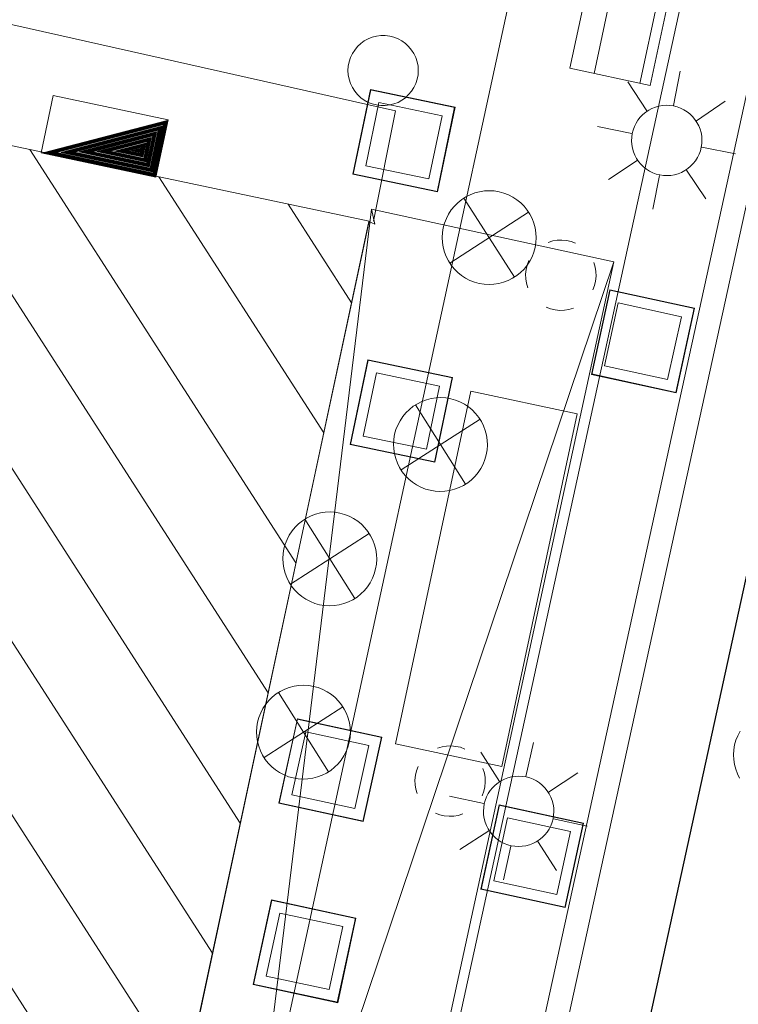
# Model space of a CAD drawing. Header units: metres. Extents: x 3425540 to 3446143, y 5432760 to 5444637.
# Tile 172 of 256: x 3435972 to 3435987, y 5440176 to 5440197. Entities that reach past the tile are written whole.
import ezdxf

# ---------------------------------------------------------------- set-up
doc = ezdxf.new("R2010")
doc.units = ezdxf.units.M
for name, color, linetype, lineweight in [('B_Bestand', 9, 'Continuous', 18), ('B_Flurgrenzen', 9, 'Continuous', 18), ('B_Gleisachse', 9, 'Continuous', 25)]:
    doc.layers.add(name, color=color, linetype=linetype, lineweight=lineweight)

msp = doc.modelspace()

# ---------------------------------------------------------------- hatches: boundary and pattern name
at = {"layer": 'B_Bestand'}
h = msp.add_hatch(color=256, dxfattribs=at)
h.paths.add_polyline_path([(3435972.507, 5440193.947), (3435974.903, 5440193.441), (3435975.155, 5440194.639)])
h.paths.add_polyline_path([(3435972.528, 5440193.947), (3435975.149, 5440194.632), (3435974.899, 5440193.447)], flags=16)
h = msp.add_hatch(color=256, dxfattribs=at)
h.paths.add_polyline_path([(3435972.549, 5440193.948), (3435974.895, 5440193.453), (3435975.142, 5440194.626)])
h.paths.add_polyline_path([(3435972.57, 5440193.948), (3435975.136, 5440194.619), (3435974.891, 5440193.459)], flags=16)
h = msp.add_hatch(color=256, dxfattribs=at)
h.paths.add_polyline_path([(3435972.592, 5440193.949), (3435974.888, 5440193.464), (3435975.13, 5440194.612)])
h.paths.add_polyline_path([(3435972.698, 5440193.951), (3435975.098, 5440194.579), (3435974.869, 5440193.493)], flags=16)
h.paths.add_polyline_path([(3435972.677, 5440193.951), (3435975.104, 5440194.585), (3435974.872, 5440193.487)], flags=16)
h.paths.add_polyline_path([(3435972.655, 5440193.95), (3435975.11, 5440194.592), (3435974.876, 5440193.482)], flags=16)
h.paths.add_polyline_path([(3435972.634, 5440193.95), (3435975.117, 5440194.599), (3435974.88, 5440193.476)], flags=16)
h.paths.add_polyline_path([(3435972.613, 5440193.949), (3435975.123, 5440194.606), (3435974.884, 5440193.47)], flags=16)
h = msp.add_hatch(color=256, dxfattribs=at)
h.paths.add_polyline_path([(3435972.719, 5440193.952), (3435974.865, 5440193.499), (3435975.091, 5440194.572)])
h.paths.add_polyline_path([(3435972.74, 5440193.952), (3435975.085, 5440194.565), (3435974.861, 5440193.505)], flags=16)
h = msp.add_hatch(color=256, dxfattribs=at)
h.paths.add_polyline_path([(3435972.761, 5440193.953), (3435974.857, 5440193.511), (3435975.078, 5440194.559)])
h.paths.add_polyline_path([(3435972.783, 5440193.953), (3435975.072, 5440194.552), (3435974.854, 5440193.516)], flags=16)
h = msp.add_hatch(color=256, dxfattribs=at)
h.paths.add_polyline_path([(3435972.889, 5440193.956), (3435974.835, 5440193.545), (3435975.04, 5440194.518)])
h.paths.add_polyline_path([(3435972.91, 5440193.956), (3435975.034, 5440194.511), (3435974.831, 5440193.551)], flags=16)
h = msp.add_hatch(color=256, dxfattribs=at)
h.paths.add_polyline_path([(3435972.931, 5440193.957), (3435974.827, 5440193.557), (3435975.027, 5440194.505)])
h.paths.add_polyline_path([(3435972.953, 5440193.957), (3435975.021, 5440194.498), (3435974.823, 5440193.563)], flags=16)
h = msp.add_hatch(color=256, dxfattribs=at)
h.paths.add_polyline_path([(3435972.974, 5440193.958), (3435974.82, 5440193.568), (3435975.014, 5440194.491)])
h.paths.add_polyline_path([(3435973.08, 5440193.96), (3435974.982, 5440194.458), (3435974.801, 5440193.597)], flags=16)
h.paths.add_polyline_path([(3435973.059, 5440193.96), (3435974.989, 5440194.464), (3435974.805, 5440193.592)], flags=16)
h.paths.add_polyline_path([(3435973.038, 5440193.959), (3435974.995, 5440194.471), (3435974.808, 5440193.586)], flags=16)
h.paths.add_polyline_path([(3435973.016, 5440193.959), (3435975.002, 5440194.478), (3435974.812, 5440193.58)], flags=16)
h.paths.add_polyline_path([(3435972.995, 5440193.958), (3435975.008, 5440194.485), (3435974.816, 5440193.574)], flags=16)
h = msp.add_hatch(color=256, dxfattribs=at)
h.paths.add_polyline_path([(3435973.101, 5440193.961), (3435974.797, 5440193.603), (3435974.976, 5440194.451)])
h.paths.add_polyline_path([(3435973.123, 5440193.961), (3435974.969, 5440194.444), (3435974.793, 5440193.609)], flags=16)
h = msp.add_hatch(color=256, dxfattribs=at)
h.paths.add_polyline_path([(3435973.144, 5440193.962), (3435974.79, 5440193.615), (3435974.963, 5440194.438)])
h.paths.add_polyline_path([(3435973.165, 5440193.962), (3435974.957, 5440194.431), (3435974.786, 5440193.621)], flags=16)
h = msp.add_hatch(color=256, dxfattribs=at)
h.paths.add_polyline_path([(3435973.271, 5440193.965), (3435974.767, 5440193.649), (3435974.925, 5440194.397)])
h.paths.add_polyline_path([(3435973.293, 5440193.965), (3435974.918, 5440194.39), (3435974.763, 5440193.655)], flags=16)
h = msp.add_hatch(color=256, dxfattribs=at)
h.paths.add_polyline_path([(3435973.314, 5440193.966), (3435974.759, 5440193.661), (3435974.912, 5440194.384)])
h.paths.add_polyline_path([(3435973.335, 5440193.966), (3435974.905, 5440194.377), (3435974.756, 5440193.667)], flags=16)
h = msp.add_hatch(color=256, dxfattribs=at)
h.paths.add_polyline_path([(3435973.356, 5440193.967), (3435974.752, 5440193.673), (3435974.899, 5440194.37)])
h.paths.add_polyline_path([(3435973.463, 5440193.969), (3435974.867, 5440194.337), (3435974.733, 5440193.701)], flags=16)
h.paths.add_polyline_path([(3435973.441, 5440193.969), (3435974.873, 5440194.343), (3435974.737, 5440193.696)], flags=16)
h.paths.add_polyline_path([(3435973.42, 5440193.968), (3435974.88, 5440194.35), (3435974.741, 5440193.69)], flags=16)
h.paths.add_polyline_path([(3435973.399, 5440193.968), (3435974.886, 5440194.357), (3435974.744, 5440193.684)], flags=16)
h.paths.add_polyline_path([(3435973.377, 5440193.967), (3435974.893, 5440194.364), (3435974.748, 5440193.678)], flags=16)
h = msp.add_hatch(color=256, dxfattribs=at)
h.paths.add_polyline_path([(3435973.484, 5440193.97), (3435974.729, 5440193.707), (3435974.861, 5440194.33)])
h.paths.add_polyline_path([(3435973.505, 5440193.97), (3435974.854, 5440194.323), (3435974.725, 5440193.713)], flags=16)
h = msp.add_hatch(color=256, dxfattribs=at)
h.paths.add_polyline_path([(3435973.526, 5440193.971), (3435974.722, 5440193.719), (3435974.848, 5440194.317)])
h.paths.add_polyline_path([(3435973.548, 5440193.971), (3435974.841, 5440194.31), (3435974.718, 5440193.725)], flags=16)
h = msp.add_hatch(color=256, dxfattribs=at)
h.paths.add_polyline_path([(3435973.654, 5440193.974), (3435974.699, 5440193.754), (3435974.809, 5440194.276)])
h.paths.add_polyline_path([(3435973.675, 5440193.975), (3435974.803, 5440194.269), (3435974.695, 5440193.759)], flags=16)
h = msp.add_hatch(color=256, dxfattribs=at)
h.paths.add_polyline_path([(3435973.696, 5440193.975), (3435974.692, 5440193.765), (3435974.796, 5440194.263)])
h.paths.add_polyline_path([(3435973.718, 5440193.976), (3435974.79, 5440194.256), (3435974.688, 5440193.771)], flags=16)
h = msp.add_hatch(color=256, dxfattribs=at)
h.paths.add_polyline_path([(3435973.739, 5440193.976), (3435974.684, 5440193.777), (3435974.784, 5440194.249)])
h.paths.add_polyline_path([(3435973.845, 5440193.979), (3435974.752, 5440194.216), (3435974.665, 5440193.806)], flags=16)
h.paths.add_polyline_path([(3435973.824, 5440193.978), (3435974.758, 5440194.222), (3435974.669, 5440193.8)], flags=16)
h.paths.add_polyline_path([(3435973.803, 5440193.978), (3435974.764, 5440194.229), (3435974.673, 5440193.794)], flags=16)
h.paths.add_polyline_path([(3435973.781, 5440193.977), (3435974.771, 5440194.236), (3435974.676, 5440193.788)], flags=16)
h.paths.add_polyline_path([(3435973.76, 5440193.977), (3435974.777, 5440194.243), (3435974.68, 5440193.782)], flags=16)
h = msp.add_hatch(color=256, dxfattribs=at)
h.paths.add_polyline_path([(3435973.866, 5440193.979), (3435974.661, 5440193.811), (3435974.745, 5440194.209)])
h.paths.add_polyline_path([(3435973.887, 5440193.98), (3435974.739, 5440194.202), (3435974.658, 5440193.817)], flags=16)
h = msp.add_hatch(color=256, dxfattribs=at)
h.paths.add_polyline_path([(3435973.909, 5440193.98), (3435974.654, 5440193.823), (3435974.732, 5440194.196)])
h.paths.add_polyline_path([(3435973.93, 5440193.981), (3435974.726, 5440194.189), (3435974.65, 5440193.829)], flags=16)
h = msp.add_hatch(color=256, dxfattribs=at)
h.paths.add_polyline_path([(3435974.036, 5440193.983), (3435974.631, 5440193.858), (3435974.694, 5440194.155)])
h.paths.add_polyline_path([(3435974.057, 5440193.984), (3435974.688, 5440194.148), (3435974.627, 5440193.863)], flags=16)
h = msp.add_hatch(color=256, dxfattribs=at)
h.paths.add_polyline_path([(3435974.079, 5440193.984), (3435974.624, 5440193.869), (3435974.681, 5440194.142)])
h.paths.add_polyline_path([(3435974.1, 5440193.985), (3435974.675, 5440194.135), (3435974.62, 5440193.875)], flags=16)
h = msp.add_hatch(color=256, dxfattribs=at)
h.paths.add_polyline_path([(3435974.121, 5440193.985), (3435974.616, 5440193.881), (3435974.668, 5440194.128)])
h.paths.add_polyline_path([(3435974.228, 5440193.988), (3435974.636, 5440194.095), (3435974.597, 5440193.91)], flags=16)
h.paths.add_polyline_path([(3435974.206, 5440193.987), (3435974.643, 5440194.101), (3435974.601, 5440193.904)], flags=16)
h.paths.add_polyline_path([(3435974.185, 5440193.987), (3435974.649, 5440194.108), (3435974.605, 5440193.898)], flags=16)
h.paths.add_polyline_path([(3435974.164, 5440193.986), (3435974.655, 5440194.115), (3435974.609, 5440193.892)], flags=16)
h.paths.add_polyline_path([(3435974.142, 5440193.986), (3435974.662, 5440194.122), (3435974.612, 5440193.887)], flags=16)
h = msp.add_hatch(color=256, dxfattribs=at)
h.paths.add_polyline_path([(3435974.249, 5440193.988), (3435974.593, 5440193.916), (3435974.63, 5440194.088)])
h.paths.add_polyline_path([(3435974.27, 5440193.989), (3435974.623, 5440194.081), (3435974.59, 5440193.921)], flags=16)
h = msp.add_hatch(color=256, dxfattribs=at)
h.paths.add_polyline_path([(3435974.291, 5440193.989), (3435974.586, 5440193.927), (3435974.617, 5440194.075)])
h.paths.add_polyline_path([(3435974.313, 5440193.99), (3435974.611, 5440194.068), (3435974.582, 5440193.933)], flags=16)
h = msp.add_hatch(color=256, dxfattribs=at)
h.paths.add_polyline_path([(3435974.397, 5440193.992), (3435974.567, 5440193.956), (3435974.585, 5440194.041)])
h.paths.add_polyline_path([(3435974.419, 5440193.992), (3435974.579, 5440194.034), (3435974.563, 5440193.962)], flags=16)
h = msp.add_hatch(color=256, dxfattribs=at)
h.paths.add_polyline_path([(3435974.44, 5440193.993), (3435974.56, 5440193.968), (3435974.572, 5440194.027)])
h.paths.add_polyline_path([(3435974.461, 5440193.993), (3435974.566, 5440194.021), (3435974.556, 5440193.973)], flags=16)
h = msp.add_hatch(color=256, dxfattribs=at)
h.paths.add_polyline_path([(3435974.482, 5440193.994), (3435974.552, 5440193.979), (3435974.559, 5440194.014)])
h.paths.add_polyline_path([(3435974.504, 5440193.994), (3435974.553, 5440194.007), (3435974.548, 5440193.985)], flags=16)

# ---------------------------------------------------------------- linework, layer by layer
for p, q in [((3435988.05, 5440206.101), (3435972.402, 5440134.327)), ((3435985.124, 5440199.725), (3435984.246, 5440195.638)), ((3435986.102, 5440199.515), (3435985.224, 5440195.428)), ((3435985.937, 5440194.956), (3435986.082, 5440195.686)), ((3435985.372, 5440194.839), (3435984.966, 5440195.462)), ((3435972.722, 5440195.169), (3435972.464, 5440193.946)), ((3435975.168, 5440194.653), (3435972.722, 5440195.169)), ((3435979.104, 5440193.49), (3435979.479, 5440195.295)), ((3435979.108, 5440193.489), (3435979.482, 5440195.294)), ((3435979.112, 5440193.489), (3435979.486, 5440195.293)), ((3435979.477, 5440195.287), (3435981.281, 5440194.913)), ((3435979.478, 5440195.291), (3435981.282, 5440194.917)), ((3435979.479, 5440195.295), (3435981.283, 5440194.92)), ((3435981.087, 5440165.907), (3435987.491, 5440195.192)), ((3435979.381, 5440193.672), (3435979.66, 5440195.018)), ((3435979.66, 5440195.018), (3435981.006, 5440194.739)), ((3435981.275, 5440194.922), (3435980.901, 5440193.118)), ((3435981.279, 5440194.921), (3435980.905, 5440193.117)), ((3435981.283, 5440194.92), (3435980.909, 5440193.116)), ((3435981.575, 5440165.8), (3435987.979, 5440195.085)), ((3435986.427, 5440194.63), (3435987.04, 5440195.05)), ((3435981.006, 5440194.739), (3435980.727, 5440193.393)), ((3435969.47, 5440194.595), (3435977.3, 5440182.43)), ((3435974.91, 5440193.43), (3435975.168, 5440194.653)), ((3435985.049, 5440194.362), (3435984.319, 5440194.507)), ((3435986.543, 5440194.065), (3435987.261, 5440193.922)), ((3435972.222, 5440194.015), (3435977.893, 5440185.204)), ((3435972.464, 5440193.946), (3435974.91, 5440193.43)), ((3435980.727, 5440193.393), (3435979.381, 5440193.672)), ((3435985.163, 5440193.785), (3435984.552, 5440193.377)), ((3435974.974, 5440193.434), (3435978.486, 5440187.977)), ((3435980.909, 5440193.116), (3435979.104, 5440193.49)), ((3435980.91, 5440193.12), (3435979.105, 5440193.494)), ((3435980.91, 5440193.124), (3435979.106, 5440193.498)), ((3435985.641, 5440193.462), (3435985.498, 5440192.743)), ((3435986.217, 5440193.576), (3435986.626, 5440192.965)), ((3435977.726, 5440192.854), (3435979.079, 5440190.751)), ((3435981.472, 5440192.98), (3435982.552, 5440191.299)), ((3435979.506, 5440192.745), (3435972.606, 5440136.097)), ((3435984.667, 5440191.624), (3435979.506, 5440192.745)), ((3435979.506, 5440192.745), (3435979.573, 5440192.424)), ((3435982.849, 5440192.684), (3435981.174, 5440191.595)), ((3435979.449, 5440192.482), (3435974.675, 5440170.1)), ((3435979.573, 5440192.424), (3435979.449, 5440192.482)), ((3435968.556, 5440192.319), (3435976.707, 5440179.656)), ((3435984.667, 5440191.624), (3435966.433, 5440137.438)), ((3435972.606, 5440136.097), (3435984.667, 5440191.624)), ((3435984.192, 5440189.224), (3435984.584, 5440191.025)), ((3435984.196, 5440189.223), (3435984.588, 5440191.024)), ((3435984.199, 5440189.222), (3435984.592, 5440191.023)), ((3435984.582, 5440191.017), (3435986.383, 5440190.625)), ((3435984.583, 5440191.021), (3435986.384, 5440190.629)), ((3435984.584, 5440191.025), (3435986.385, 5440190.633)), ((3435984.47, 5440189.403), (3435984.763, 5440190.746)), ((3435984.763, 5440190.746), (3435986.106, 5440190.453)), ((3435986.377, 5440190.634), (3435985.985, 5440188.834)), ((3435986.381, 5440190.633), (3435985.989, 5440188.833)), ((3435986.385, 5440190.633), (3435985.992, 5440188.832)), ((3435986.106, 5440190.453), (3435985.813, 5440189.111)), ((3435967.954, 5440189.559), (3435976.114, 5440176.882)), ((3435979.051, 5440187.727), (3435979.427, 5440189.531)), ((3435979.054, 5440187.726), (3435979.43, 5440189.53)), ((3435979.058, 5440187.725), (3435979.434, 5440189.529)), ((3435979.425, 5440189.523), (3435981.229, 5440189.147)), ((3435979.426, 5440189.527), (3435981.23, 5440189.151)), ((3435979.427, 5440189.531), (3435981.231, 5440189.155)), ((3435979.328, 5440187.908), (3435979.608, 5440189.254)), ((3435979.608, 5440189.254), (3435980.953, 5440188.973)), ((3435985.992, 5440188.832), (3435984.192, 5440189.224)), ((3435985.994, 5440188.84), (3435984.193, 5440189.232)), ((3435985.993, 5440188.836), (3435984.193, 5440189.228)), ((3435985.813, 5440189.111), (3435984.47, 5440189.403)), ((3435981.223, 5440189.156), (3435980.847, 5440187.352)), ((3435981.227, 5440189.155), (3435980.851, 5440187.351)), ((3435981.231, 5440189.155), (3435980.855, 5440187.351)), ((3435981.618, 5440188.866), (3435980.015, 5440181.346)), ((3435980.953, 5440188.973), (3435980.673, 5440187.628)), ((3435983.883, 5440188.383), (3435981.618, 5440188.866)), ((3435980.441, 5440188.573), (3435981.507, 5440186.883)), ((3435982.28, 5440180.863), (3435983.883, 5440188.383)), ((3435981.816, 5440188.266), (3435980.132, 5440187.19)), ((3435980.673, 5440187.628), (3435979.328, 5440187.908)), ((3435980.855, 5440187.354), (3435979.051, 5440187.73)), ((3435980.855, 5440187.351), (3435979.051, 5440187.727)), ((3435980.856, 5440187.358), (3435979.052, 5440187.734)), ((3435967.352, 5440186.799), (3435975.52, 5440174.109)), ((3435978.08, 5440186.134), (3435979.15, 5440184.447)), ((3435979.456, 5440185.83), (3435977.774, 5440184.751)), ((3435966.751, 5440184.038), (3435974.927, 5440171.335)), ((3435977.519, 5440182.439), (3435978.589, 5440180.752)), ((3435978.895, 5440182.135), (3435977.213, 5440181.056)), ((3435977.528, 5440180.082), (3435977.923, 5440181.882)), ((3435977.532, 5440180.081), (3435977.926, 5440181.881)), ((3435977.536, 5440180.08), (3435977.93, 5440181.88)), ((3435977.921, 5440181.874), (3435979.721, 5440181.48)), ((3435977.922, 5440181.878), (3435979.722, 5440181.484)), ((3435977.923, 5440181.882), (3435979.723, 5440181.487)), ((3435977.807, 5440180.261), (3435978.101, 5440181.603)), ((3435978.101, 5440181.603), (3435979.444, 5440181.309)), ((3435979.715, 5440181.489), (3435979.32, 5440179.689)), ((3435979.719, 5440181.488), (3435979.324, 5440179.688)), ((3435979.723, 5440181.487), (3435979.328, 5440179.687)), ((3435979.444, 5440181.309), (3435979.149, 5440179.966)), ((3435980.015, 5440181.346), (3435982.28, 5440180.863)), ((3435982.795, 5440180.65), (3435982.952, 5440181.377)), ((3435982.228, 5440180.542), (3435981.832, 5440181.172)), ((3435983.278, 5440180.315), (3435983.899, 5440180.725)), ((3435979.149, 5440179.966), (3435977.807, 5440180.261)), ((3435981.896, 5440180.071), (3435981.169, 5440180.228)), ((3435979.328, 5440179.687), (3435977.528, 5440180.082)), ((3435979.329, 5440179.691), (3435977.529, 5440180.086)), ((3435979.33, 5440179.695), (3435977.53, 5440180.09)), ((3435981.83, 5440178.245), (3435982.221, 5440180.046)), ((3435981.833, 5440178.244), (3435982.225, 5440180.045)), ((3435981.837, 5440178.244), (3435982.228, 5440180.044)), ((3435982.219, 5440180.038), (3435984.02, 5440179.647)), ((3435982.22, 5440180.042), (3435984.021, 5440179.651)), ((3435982.221, 5440180.046), (3435984.022, 5440179.655)), ((3435982.108, 5440178.424), (3435982.4, 5440179.767)), ((3435982.4, 5440179.767), (3435983.743, 5440179.476)), ((3435983.385, 5440179.748), (3435984.101, 5440179.594)), ((3435984.014, 5440179.657), (3435983.623, 5440177.856)), ((3435984.018, 5440179.656), (3435983.627, 5440177.855)), ((3435984.022, 5440179.655), (3435983.63, 5440177.854)), ((3435982.001, 5440179.492), (3435981.383, 5440179.094)), ((3435983.743, 5440179.476), (3435983.451, 5440178.133)), ((3435982.473, 5440179.161), (3435982.318, 5440178.445)), ((3435983.051, 5440179.265), (3435983.449, 5440178.647)), ((3435983.451, 5440178.133), (3435982.108, 5440178.424)), ((3435983.631, 5440177.858), (3435981.83, 5440178.249)), ((3435983.63, 5440177.854), (3435981.83, 5440178.245)), ((3435983.632, 5440177.862), (3435981.831, 5440178.253)), ((3435976.981, 5440176.216), (3435977.37, 5440178.017)), ((3435976.985, 5440176.215), (3435977.374, 5440178.016)), ((3435976.989, 5440176.214), (3435977.378, 5440178.016)), ((3435977.368, 5440178.01), (3435979.17, 5440177.621)), ((3435977.369, 5440178.013), (3435979.17, 5440177.625)), ((3435977.37, 5440178.017), (3435979.171, 5440177.629)), ((3435977.26, 5440176.395), (3435977.549, 5440177.739)), ((3435977.549, 5440177.739), (3435978.893, 5440177.449)), ((3435979.164, 5440177.63), (3435978.775, 5440175.829)), ((3435979.167, 5440177.63), (3435978.779, 5440175.828)), ((3435979.171, 5440177.629), (3435978.783, 5440175.827)), ((3435978.893, 5440177.449), (3435978.603, 5440176.106)), ((3435978.783, 5440175.827), (3435976.981, 5440176.216)), ((3435978.784, 5440175.831), (3435976.982, 5440176.22)), ((3435978.785, 5440175.835), (3435976.983, 5440176.223)), ((3435978.603, 5440176.106), (3435977.26, 5440176.395))]:
    msp.add_line(p, q, dxfattribs=at)
for points in [[(3435984.609, 5440199.836), (3435983.731, 5440195.749), (3435985.438, 5440195.382)], [(3435985.438, 5440195.382), (3435986.316, 5440199.469), (3435984.609, 5440199.836)], [(3435985.649, 5440193.475), (3435985.726, 5440193.464), (3435985.805, 5440193.461), (3435985.883, 5440193.466), (3435985.96, 5440193.48), (3435986.036, 5440193.501), (3435986.109, 5440193.53), (3435986.178, 5440193.567), (3435986.244, 5440193.61), (3435986.304, 5440193.66), (3435986.359, 5440193.717), (3435986.407, 5440193.778), (3435986.449, 5440193.845), (3435986.484, 5440193.915), (3435986.511, 5440193.989), (3435986.53, 5440194.065), (3435986.542, 5440194.143), (3435986.544, 5440194.221), (3435986.539, 5440194.299), (3435986.526, 5440194.377), (3435986.505, 5440194.452), (3435986.476, 5440194.525), (3435986.439, 5440194.595), (3435986.395, 5440194.66), (3435986.345, 5440194.72), (3435986.289, 5440194.775), (3435986.227, 5440194.824), (3435986.161, 5440194.866), (3435986.091, 5440194.9), (3435986.017, 5440194.927), (3435985.941, 5440194.947), (3435985.863, 5440194.958), (3435985.784, 5440194.961), (3435985.706, 5440194.956), (3435985.629, 5440194.943), (3435985.553, 5440194.921), (3435985.48, 5440194.892), (3435985.411, 5440194.855), (3435985.346, 5440194.812), (3435985.285, 5440194.762), (3435985.23, 5440194.705), (3435985.182, 5440194.644), (3435985.14, 5440194.577), (3435985.106, 5440194.507), (3435985.078, 5440194.433), (3435985.059, 5440194.357), (3435985.048, 5440194.279), (3435985.045, 5440194.201), (3435985.05, 5440194.123), (3435985.063, 5440194.045), (3435985.084, 5440193.97), (3435985.114, 5440193.897), (3435985.15, 5440193.828), (3435985.194, 5440193.762), (3435985.244, 5440193.702), (3435985.3, 5440193.647), (3435985.362, 5440193.598), (3435985.428, 5440193.556), (3435985.499, 5440193.522), (3435985.572, 5440193.495), (3435985.649, 5440193.475)], [(3435969.054, 5440194.683), (3435979.451, 5440192.49), (3435974.654, 5440170.057), (3435964.199, 5440172.337), (3435969.069, 5440194.671)], [(3435981.801, 5440191.161), (3435981.904, 5440191.144), (3435982.009, 5440191.139), (3435982.113, 5440191.144), (3435982.217, 5440191.16), (3435982.318, 5440191.187), (3435982.416, 5440191.224), (3435982.509, 5440191.272), (3435982.597, 5440191.328), (3435982.679, 5440191.394), (3435982.753, 5440191.468), (3435982.819, 5440191.549), (3435982.876, 5440191.637), (3435982.924, 5440191.73), (3435982.962, 5440191.828), (3435982.989, 5440191.929), (3435983.005, 5440192.032), (3435983.011, 5440192.137), (3435983.006, 5440192.241), (3435982.99, 5440192.345), (3435982.963, 5440192.446), (3435982.926, 5440192.544), (3435982.879, 5440192.637), (3435982.822, 5440192.725), (3435982.756, 5440192.806), (3435982.682, 5440192.881), (3435982.601, 5440192.947), (3435982.513, 5440193.004), (3435982.42, 5440193.052), (3435982.322, 5440193.09), (3435982.221, 5440193.117), (3435982.118, 5440193.134), (3435982.013, 5440193.139), (3435981.909, 5440193.134), (3435981.805, 5440193.118), (3435981.704, 5440193.091), (3435981.606, 5440193.054), (3435981.513, 5440193.006), (3435981.425, 5440192.95), (3435981.343, 5440192.884), (3435981.269, 5440192.81), (3435981.203, 5440192.729), (3435981.146, 5440192.641), (3435981.098, 5440192.548), (3435981.06, 5440192.45), (3435981.033, 5440192.349), (3435981.016, 5440192.246), (3435981.011, 5440192.142), (3435981.016, 5440192.037), (3435981.032, 5440191.933), (3435981.059, 5440191.832), (3435981.096, 5440191.734), (3435981.143, 5440191.641), (3435981.2, 5440191.553), (3435981.266, 5440191.472), (3435981.34, 5440191.397), (3435981.421, 5440191.331), (3435981.509, 5440191.274), (3435981.602, 5440191.226), (3435981.7, 5440191.188), (3435981.801, 5440191.161)], [(3435983.849, 5440192.019), (3435983.756, 5440192.058), (3435983.662, 5440192.078), (3435983.562, 5440192.087), (3435983.461, 5440192.085), (3435983.366, 5440192.07), (3435983.271, 5440192.038)], [(3435982.857, 5440191.649), (3435982.818, 5440191.555), (3435982.797, 5440191.462), (3435982.788, 5440191.361), (3435982.791, 5440191.261), (3435982.806, 5440191.166), (3435982.838, 5440191.07)], [(3435984.22, 5440191.027), (3435984.258, 5440191.12), (3435984.279, 5440191.214), (3435984.288, 5440191.314), (3435984.285, 5440191.415), (3435984.27, 5440191.51), (3435984.238, 5440191.605)], [(3435983.227, 5440190.656), (3435983.32, 5440190.618), (3435983.414, 5440190.597), (3435983.515, 5440190.588), (3435983.615, 5440190.591), (3435983.71, 5440190.606), (3435983.806, 5440190.638)], [(3435980.755, 5440186.751), (3435980.858, 5440186.733), (3435980.963, 5440186.727), (3435981.067, 5440186.731), (3435981.171, 5440186.747), (3435981.272, 5440186.773), (3435981.371, 5440186.809), (3435981.464, 5440186.856), (3435981.553, 5440186.912), (3435981.635, 5440186.977), (3435981.71, 5440187.05), (3435981.776, 5440187.131), (3435981.834, 5440187.218), (3435981.883, 5440187.311), (3435981.921, 5440187.409), (3435981.949, 5440187.509), (3435981.967, 5440187.613), (3435981.973, 5440187.717), (3435981.969, 5440187.822), (3435981.953, 5440187.925), (3435981.927, 5440188.027), (3435981.891, 5440188.125), (3435981.844, 5440188.219), (3435981.788, 5440188.307), (3435981.723, 5440188.389), (3435981.65, 5440188.464), (3435981.569, 5440188.531), (3435981.482, 5440188.589), (3435981.389, 5440188.637), (3435981.292, 5440188.675), (3435981.191, 5440188.703), (3435981.087, 5440188.721), (3435980.983, 5440188.728), (3435980.878, 5440188.723), (3435980.775, 5440188.708), (3435980.673, 5440188.682), (3435980.575, 5440188.645), (3435980.482, 5440188.598), (3435980.393, 5440188.542), (3435980.311, 5440188.477), (3435980.236, 5440188.404), (3435980.17, 5440188.323), (3435980.112, 5440188.236), (3435980.063, 5440188.143), (3435980.025, 5440188.046), (3435979.997, 5440187.945), (3435979.979, 5440187.842), (3435979.973, 5440187.737), (3435979.977, 5440187.633), (3435979.993, 5440187.529), (3435980.019, 5440187.428), (3435980.055, 5440187.329), (3435980.102, 5440187.236), (3435980.158, 5440187.147), (3435980.223, 5440187.065), (3435980.296, 5440186.991), (3435980.377, 5440186.924), (3435980.464, 5440186.866), (3435980.557, 5440186.817), (3435980.654, 5440186.779), (3435980.755, 5440186.751)], [(3435978.398, 5440184.313), (3435978.502, 5440184.296), (3435978.606, 5440184.289), (3435978.711, 5440184.294), (3435978.814, 5440184.31), (3435978.916, 5440184.336), (3435979.014, 5440184.373), (3435979.107, 5440184.419), (3435979.196, 5440184.476), (3435979.278, 5440184.541), (3435979.352, 5440184.614), (3435979.419, 5440184.695), (3435979.476, 5440184.782), (3435979.525, 5440184.875), (3435979.563, 5440184.973), (3435979.591, 5440185.074), (3435979.608, 5440185.177), (3435979.614, 5440185.281), (3435979.61, 5440185.386), (3435979.594, 5440185.49), (3435979.568, 5440185.591), (3435979.531, 5440185.689), (3435979.485, 5440185.783), (3435979.428, 5440185.871), (3435979.363, 5440185.953), (3435979.29, 5440186.028), (3435979.209, 5440186.094), (3435979.121, 5440186.152), (3435979.029, 5440186.2), (3435978.931, 5440186.239), (3435978.83, 5440186.266), (3435978.727, 5440186.284), (3435978.622, 5440186.29), (3435978.518, 5440186.285), (3435978.414, 5440186.27), (3435978.313, 5440186.243), (3435978.215, 5440186.207), (3435978.121, 5440186.16), (3435978.033, 5440186.104), (3435977.951, 5440186.038), (3435977.876, 5440185.965), (3435977.81, 5440185.884), (3435977.752, 5440185.797), (3435977.704, 5440185.704), (3435977.665, 5440185.606), (3435977.637, 5440185.506), (3435977.62, 5440185.402), (3435977.614, 5440185.298), (3435977.619, 5440185.193), (3435977.634, 5440185.09), (3435977.661, 5440184.988), (3435977.697, 5440184.89), (3435977.744, 5440184.797), (3435977.8, 5440184.708), (3435977.865, 5440184.626), (3435977.939, 5440184.552), (3435978.02, 5440184.485), (3435978.107, 5440184.427), (3435978.2, 5440184.379), (3435978.297, 5440184.341), (3435978.398, 5440184.313)], [(3435977.837, 5440180.618), (3435977.941, 5440180.601), (3435978.045, 5440180.594), (3435978.15, 5440180.599), (3435978.253, 5440180.615), (3435978.355, 5440180.641), (3435978.453, 5440180.678), (3435978.546, 5440180.724), (3435978.635, 5440180.781), (3435978.717, 5440180.846), (3435978.791, 5440180.919), (3435978.858, 5440181), (3435978.915, 5440181.087), (3435978.964, 5440181.18), (3435979.002, 5440181.278), (3435979.03, 5440181.379), (3435979.047, 5440181.482), (3435979.053, 5440181.586), (3435979.049, 5440181.691), (3435979.033, 5440181.795), (3435979.007, 5440181.896), (3435978.97, 5440181.994), (3435978.924, 5440182.088), (3435978.867, 5440182.176), (3435978.802, 5440182.258), (3435978.729, 5440182.333), (3435978.648, 5440182.399), (3435978.56, 5440182.457), (3435978.468, 5440182.505), (3435978.37, 5440182.544), (3435978.269, 5440182.571), (3435978.166, 5440182.589), (3435978.061, 5440182.595), (3435977.957, 5440182.59), (3435977.853, 5440182.575), (3435977.752, 5440182.548), (3435977.654, 5440182.512), (3435977.56, 5440182.465), (3435977.472, 5440182.409), (3435977.39, 5440182.343), (3435977.315, 5440182.27), (3435977.249, 5440182.189), (3435977.191, 5440182.102), (3435977.143, 5440182.009), (3435977.104, 5440181.911), (3435977.076, 5440181.811), (3435977.059, 5440181.707), (3435977.053, 5440181.603), (3435977.058, 5440181.498), (3435977.073, 5440181.395), (3435977.1, 5440181.293), (3435977.136, 5440181.195), (3435977.183, 5440181.102), (3435977.239, 5440181.013), (3435977.304, 5440180.931), (3435977.378, 5440180.857), (3435977.459, 5440180.79), (3435977.546, 5440180.732), (3435977.639, 5440180.684), (3435977.736, 5440180.646), (3435977.837, 5440180.618)], [(3435987.356, 5440181.613), (3435987.308, 5440181.52), (3435987.269, 5440181.422), (3435987.241, 5440181.322), (3435987.224, 5440181.218), (3435987.218, 5440181.114), (3435987.223, 5440181.009), (3435987.238, 5440180.906), (3435987.265, 5440180.804), (3435987.301, 5440180.706), (3435987.348, 5440180.613)], [(3435981.49, 5440181.233), (3435981.397, 5440181.272), (3435981.303, 5440181.292), (3435981.203, 5440181.301), (3435981.102, 5440181.299), (3435981.007, 5440181.284), (3435980.912, 5440181.252)], [(3435980.498, 5440180.863), (3435980.459, 5440180.769), (3435980.438, 5440180.676), (3435980.429, 5440180.575), (3435980.432, 5440180.475), (3435980.447, 5440180.38), (3435980.479, 5440180.284)], [(3435981.861, 5440180.241), (3435981.899, 5440180.334), (3435981.92, 5440180.428), (3435981.929, 5440180.528), (3435981.926, 5440180.629), (3435981.911, 5440180.724), (3435981.879, 5440180.819)], [(3435982.481, 5440179.174), (3435982.558, 5440179.162), (3435982.637, 5440179.157), (3435982.715, 5440179.161), (3435982.793, 5440179.173), (3435982.869, 5440179.193), (3435982.942, 5440179.221), (3435983.012, 5440179.256), (3435983.078, 5440179.299), (3435983.139, 5440179.348), (3435983.195, 5440179.403), (3435983.245, 5440179.464), (3435983.288, 5440179.53), (3435983.323, 5440179.6), (3435983.352, 5440179.673), (3435983.372, 5440179.749), (3435983.385, 5440179.826), (3435983.389, 5440179.905), (3435983.386, 5440179.983), (3435983.374, 5440180.06), (3435983.354, 5440180.136), (3435983.326, 5440180.21), (3435983.29, 5440180.28), (3435983.248, 5440180.346), (3435983.199, 5440180.407), (3435983.143, 5440180.463), (3435983.082, 5440180.512), (3435983.017, 5440180.555), (3435982.947, 5440180.591), (3435982.874, 5440180.62), (3435982.798, 5440180.64), (3435982.721, 5440180.653), (3435982.642, 5440180.657), (3435982.564, 5440180.653), (3435982.486, 5440180.641), (3435982.41, 5440180.621), (3435982.337, 5440180.593), (3435982.267, 5440180.558), (3435982.201, 5440180.516), (3435982.14, 5440180.466), (3435982.084, 5440180.411), (3435982.034, 5440180.35), (3435981.991, 5440180.285), (3435981.955, 5440180.215), (3435981.927, 5440180.141), (3435981.906, 5440180.066), (3435981.894, 5440179.988), (3435981.889, 5440179.91), (3435981.893, 5440179.831), (3435981.905, 5440179.754), (3435981.925, 5440179.678), (3435981.953, 5440179.605), (3435981.989, 5440179.535), (3435982.031, 5440179.468), (3435982.08, 5440179.407), (3435982.136, 5440179.352), (3435982.196, 5440179.302), (3435982.262, 5440179.259), (3435982.332, 5440179.223), (3435982.405, 5440179.195), (3435982.481, 5440179.174)], [(3435980.868, 5440179.87), (3435980.961, 5440179.832), (3435981.055, 5440179.811), (3435981.156, 5440179.802), (3435981.256, 5440179.805), (3435981.351, 5440179.82), (3435981.447, 5440179.852)]]:
    msp.add_lwpolyline(points, dxfattribs=at)
for points in [[(3435972.507, 5440193.947), (3435974.903, 5440193.441), (3435975.155, 5440194.639)], [(3435972.528, 5440193.947), (3435975.149, 5440194.632), (3435974.899, 5440193.447)], [(3435972.549, 5440193.948), (3435974.895, 5440193.453), (3435975.142, 5440194.626)], [(3435972.57, 5440193.948), (3435975.136, 5440194.619), (3435974.891, 5440193.459)], [(3435972.592, 5440193.949), (3435974.888, 5440193.464), (3435975.13, 5440194.612)], [(3435972.613, 5440193.949), (3435975.123, 5440194.606), (3435974.884, 5440193.47)], [(3435972.634, 5440193.95), (3435975.117, 5440194.599), (3435974.88, 5440193.476)], [(3435972.655, 5440193.95), (3435975.11, 5440194.592), (3435974.876, 5440193.482)], [(3435972.677, 5440193.951), (3435975.104, 5440194.585), (3435974.872, 5440193.487)], [(3435972.698, 5440193.951), (3435975.098, 5440194.579), (3435974.869, 5440193.493)], [(3435972.719, 5440193.952), (3435974.865, 5440193.499), (3435975.091, 5440194.572)], [(3435972.74, 5440193.952), (3435975.085, 5440194.565), (3435974.861, 5440193.505)], [(3435972.761, 5440193.953), (3435974.857, 5440193.511), (3435975.078, 5440194.559)], [(3435972.783, 5440193.953), (3435975.072, 5440194.552), (3435974.854, 5440193.516)], [(3435972.889, 5440193.956), (3435974.835, 5440193.545), (3435975.04, 5440194.518)], [(3435972.91, 5440193.956), (3435975.034, 5440194.511), (3435974.831, 5440193.551)], [(3435972.931, 5440193.957), (3435974.827, 5440193.557), (3435975.027, 5440194.505)], [(3435972.953, 5440193.957), (3435975.021, 5440194.498), (3435974.823, 5440193.563)], [(3435972.974, 5440193.958), (3435974.82, 5440193.568), (3435975.014, 5440194.491)], [(3435972.995, 5440193.958), (3435975.008, 5440194.485), (3435974.816, 5440193.574)], [(3435973.016, 5440193.959), (3435975.002, 5440194.478), (3435974.812, 5440193.58)], [(3435973.038, 5440193.959), (3435974.995, 5440194.471), (3435974.808, 5440193.586)], [(3435973.059, 5440193.96), (3435974.989, 5440194.464), (3435974.805, 5440193.592)], [(3435973.08, 5440193.96), (3435974.982, 5440194.458), (3435974.801, 5440193.597)], [(3435973.101, 5440193.961), (3435974.797, 5440193.603), (3435974.976, 5440194.451)], [(3435973.123, 5440193.961), (3435974.969, 5440194.444), (3435974.793, 5440193.609)], [(3435973.144, 5440193.962), (3435974.79, 5440193.615), (3435974.963, 5440194.438)], [(3435973.165, 5440193.962), (3435974.957, 5440194.431), (3435974.786, 5440193.621)], [(3435973.271, 5440193.965), (3435974.767, 5440193.649), (3435974.925, 5440194.397)], [(3435973.293, 5440193.965), (3435974.918, 5440194.39), (3435974.763, 5440193.655)], [(3435973.314, 5440193.966), (3435974.759, 5440193.661), (3435974.912, 5440194.384)], [(3435973.335, 5440193.966), (3435974.905, 5440194.377), (3435974.756, 5440193.667)], [(3435973.356, 5440193.967), (3435974.752, 5440193.673), (3435974.899, 5440194.37)], [(3435973.377, 5440193.967), (3435974.893, 5440194.364), (3435974.748, 5440193.678)], [(3435973.399, 5440193.968), (3435974.886, 5440194.357), (3435974.744, 5440193.684)], [(3435973.42, 5440193.968), (3435974.88, 5440194.35), (3435974.741, 5440193.69)], [(3435973.441, 5440193.969), (3435974.873, 5440194.343), (3435974.737, 5440193.696)], [(3435973.463, 5440193.969), (3435974.867, 5440194.337), (3435974.733, 5440193.701)], [(3435973.484, 5440193.97), (3435974.729, 5440193.707), (3435974.861, 5440194.33)], [(3435973.505, 5440193.97), (3435974.854, 5440194.323), (3435974.725, 5440193.713)], [(3435973.526, 5440193.971), (3435974.722, 5440193.719), (3435974.848, 5440194.317)], [(3435973.548, 5440193.971), (3435974.841, 5440194.31), (3435974.718, 5440193.725)], [(3435973.654, 5440193.974), (3435974.699, 5440193.754), (3435974.809, 5440194.276)], [(3435973.675, 5440193.975), (3435974.803, 5440194.269), (3435974.695, 5440193.759)], [(3435973.696, 5440193.975), (3435974.692, 5440193.765), (3435974.796, 5440194.263)], [(3435973.718, 5440193.976), (3435974.79, 5440194.256), (3435974.688, 5440193.771)], [(3435973.739, 5440193.976), (3435974.684, 5440193.777), (3435974.784, 5440194.249)], [(3435973.76, 5440193.977), (3435974.777, 5440194.243), (3435974.68, 5440193.782)], [(3435973.781, 5440193.977), (3435974.771, 5440194.236), (3435974.676, 5440193.788)], [(3435973.803, 5440193.978), (3435974.764, 5440194.229), (3435974.673, 5440193.794)], [(3435973.824, 5440193.978), (3435974.758, 5440194.222), (3435974.669, 5440193.8)], [(3435973.845, 5440193.979), (3435974.752, 5440194.216), (3435974.665, 5440193.806)], [(3435973.866, 5440193.979), (3435974.661, 5440193.811), (3435974.745, 5440194.209)], [(3435973.887, 5440193.98), (3435974.739, 5440194.202), (3435974.658, 5440193.817)], [(3435973.909, 5440193.98), (3435974.654, 5440193.823), (3435974.732, 5440194.196)], [(3435973.93, 5440193.981), (3435974.726, 5440194.189), (3435974.65, 5440193.829)], [(3435974.036, 5440193.983), (3435974.631, 5440193.858), (3435974.694, 5440194.155)], [(3435974.057, 5440193.984), (3435974.688, 5440194.148), (3435974.627, 5440193.863)], [(3435974.079, 5440193.984), (3435974.624, 5440193.869), (3435974.681, 5440194.142)], [(3435974.1, 5440193.985), (3435974.675, 5440194.135), (3435974.62, 5440193.875)], [(3435974.121, 5440193.985), (3435974.616, 5440193.881), (3435974.668, 5440194.128)], [(3435974.142, 5440193.986), (3435974.662, 5440194.122), (3435974.612, 5440193.887)], [(3435974.164, 5440193.986), (3435974.655, 5440194.115), (3435974.609, 5440193.892)], [(3435974.185, 5440193.987), (3435974.649, 5440194.108), (3435974.605, 5440193.898)], [(3435974.206, 5440193.987), (3435974.643, 5440194.101), (3435974.601, 5440193.904)], [(3435974.228, 5440193.988), (3435974.636, 5440194.095), (3435974.597, 5440193.91)], [(3435974.249, 5440193.988), (3435974.593, 5440193.916), (3435974.63, 5440194.088)], [(3435974.27, 5440193.989), (3435974.623, 5440194.081), (3435974.59, 5440193.921)], [(3435974.291, 5440193.989), (3435974.586, 5440193.927), (3435974.617, 5440194.075)], [(3435974.313, 5440193.99), (3435974.611, 5440194.068), (3435974.582, 5440193.933)], [(3435974.397, 5440193.992), (3435974.567, 5440193.956), (3435974.585, 5440194.041)], [(3435974.419, 5440193.992), (3435974.579, 5440194.034), (3435974.563, 5440193.962)], [(3435974.44, 5440193.993), (3435974.56, 5440193.968), (3435974.572, 5440194.027)], [(3435974.461, 5440193.993), (3435974.566, 5440194.021), (3435974.556, 5440193.973)], [(3435974.482, 5440193.994), (3435974.552, 5440193.979), (3435974.559, 5440194.014)], [(3435974.504, 5440193.994), (3435974.553, 5440194.007), (3435974.548, 5440193.985)]]:
    msp.add_lwpolyline(points, close=True, dxfattribs=at)
for points in [[(3435972.464, 5440193.946), (3435974.91, 5440193.43), (3435975.168, 5440194.653)], [(3435972.485, 5440193.946), (3435974.906, 5440193.435), (3435975.162, 5440194.646)], [(3435972.804, 5440193.954), (3435974.85, 5440193.522), (3435975.066, 5440194.545)], [(3435972.825, 5440193.954), (3435974.846, 5440193.528), (3435975.059, 5440194.538)], [(3435972.846, 5440193.955), (3435974.842, 5440193.534), (3435975.053, 5440194.532)], [(3435972.868, 5440193.955), (3435974.839, 5440193.54), (3435975.046, 5440194.525)], [(3435973.186, 5440193.963), (3435974.782, 5440193.626), (3435974.95, 5440194.424)], [(3435973.208, 5440193.963), (3435974.778, 5440193.632), (3435974.944, 5440194.417)], [(3435973.229, 5440193.964), (3435974.774, 5440193.638), (3435974.937, 5440194.411)], [(3435973.25, 5440193.964), (3435974.771, 5440193.644), (3435974.931, 5440194.404)], [(3435973.569, 5440193.972), (3435974.714, 5440193.73), (3435974.835, 5440194.303)], [(3435973.59, 5440193.973), (3435974.71, 5440193.736), (3435974.829, 5440194.296)], [(3435973.611, 5440193.973), (3435974.707, 5440193.742), (3435974.822, 5440194.29)], [(3435973.633, 5440193.974), (3435974.703, 5440193.748), (3435974.816, 5440194.283)], [(3435973.951, 5440193.981), (3435974.646, 5440193.835), (3435974.72, 5440194.182)], [(3435973.972, 5440193.982), (3435974.643, 5440193.84), (3435974.713, 5440194.175)], [(3435973.994, 5440193.982), (3435974.639, 5440193.846), (3435974.707, 5440194.169)], [(3435974.015, 5440193.983), (3435974.635, 5440193.852), (3435974.7, 5440194.162)], [(3435974.334, 5440193.99), (3435974.578, 5440193.939), (3435974.604, 5440194.061)], [(3435974.355, 5440193.991), (3435974.575, 5440193.944), (3435974.598, 5440194.054)], [(3435974.376, 5440193.991), (3435974.571, 5440193.95), (3435974.591, 5440194.048)], [(3435974.525, 5440193.995), (3435974.544, 5440193.991), (3435974.547, 5440194.001)]]:
    msp.add_solid(points, dxfattribs=at)
at = {"layer": 'B_Flurgrenzen'}
msp.add_line((3435968.82, 5440134.403), (3435983.093, 5440200.207), dxfattribs=at)
for points in [[(3435966.226, 5440197.951), (3435980.018, 5440194.84), (3435979.545, 5440192.487)], [(3435980.501, 5440195.701), (3435980.495, 5440195.795), (3435980.477, 5440195.884), (3435980.448, 5440195.979), (3435980.407, 5440196.061), (3435980.353, 5440196.138), (3435980.294, 5440196.215), (3435980.229, 5440196.28), (3435980.153, 5440196.333), (3435980.07, 5440196.38), (3435979.981, 5440196.41), (3435979.893, 5440196.433), (3435979.798, 5440196.445), (3435979.704, 5440196.445), (3435979.609, 5440196.433), (3435979.521, 5440196.41), (3435979.432, 5440196.38), (3435979.349, 5440196.333), (3435979.273, 5440196.28), (3435979.208, 5440196.215), (3435979.149, 5440196.138), (3435979.095, 5440196.061), (3435979.054, 5440195.979), (3435979.025, 5440195.884), (3435979.007, 5440195.795), (3435979.001, 5440195.701), (3435979.007, 5440195.607), (3435979.025, 5440195.518), (3435979.054, 5440195.423), (3435979.095, 5440195.341), (3435979.149, 5440195.264), (3435979.208, 5440195.187), (3435979.273, 5440195.122), (3435979.349, 5440195.069), (3435979.432, 5440195.022), (3435979.521, 5440194.992), (3435979.609, 5440194.969), (3435979.704, 5440194.957), (3435979.798, 5440194.957), (3435979.893, 5440194.969), (3435979.981, 5440194.992), (3435980.07, 5440195.022), (3435980.153, 5440195.069), (3435980.229, 5440195.122), (3435980.294, 5440195.187), (3435980.353, 5440195.264), (3435980.407, 5440195.341), (3435980.448, 5440195.423), (3435980.477, 5440195.518), (3435980.495, 5440195.607), (3435980.501, 5440195.701)]]:
    msp.add_lwpolyline(points, dxfattribs=at)
at = {"layer": 'B_Gleisachse'}
msp.add_line((3435997.56, 5440231.156), (3435953.097, 5440027.084), dxfattribs=at)

doc.saveas('drawing.dxf')
